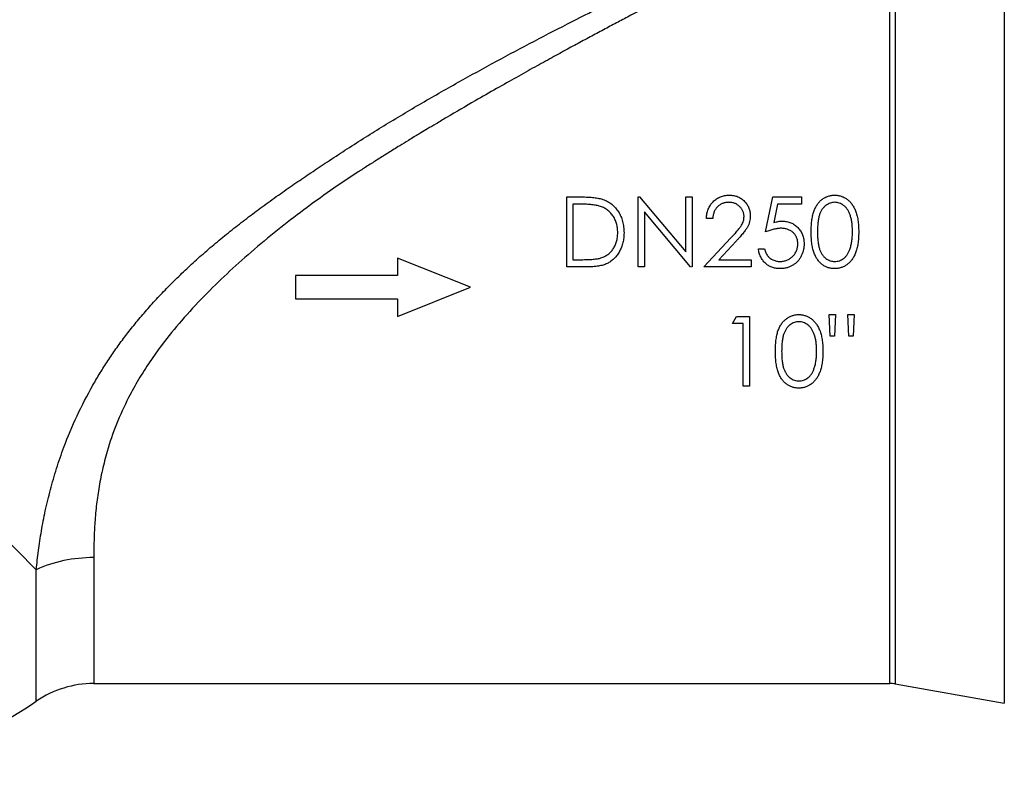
# Model space of a CAD drawing. Header units: millimetres. Extents: x -2916 to -129, y -697 to 1150.
# Tile 14 of 20: x -1063 to -725, y -23 to 239. Entities that reach past the tile are written whole.
import ezdxf

# ---------------------------------------------------------------- set-up
doc = ezdxf.new("R2010")
doc.units = ezdxf.units.MM

msp = doc.modelspace()

# ---------------------------------------------------------------- linework, layer by layer
at = {"color": 0, "linetype": 'Continuous', "lineweight": 25}
for p, q in [((-725.02, 289.72), (-725.02, 4.18)), ((-762.55, 281.07), (-762.55, 10.8)), ((-764.29, 10.95), (-764.29, 279.56)), ((-1057.48, 50.02), (-1245.31, 237.85)), ((-875.33, 153.95), (-875.33, 177.95)), ((-875.33, 177.95), (-870.49, 177.95)), ((-850.72, 153.95), (-850.72, 177.95)), ((-850.72, 177.95), (-850.27, 177.95)), ((-850.27, 177.95), (-834.41, 159.06)), ((-834.41, 159.06), (-834.41, 177.95)), ((-834.41, 177.95), (-832.26, 177.95)), ((-832.26, 177.95), (-832.26, 153.95)), ((-807.03, 165.95), (-804.56, 177.95)), ((-804.56, 177.95), (-794.72, 177.95)), ((-794.72, 177.95), (-794.72, 175.49)), ((-873.18, 175.49), (-873.18, 156.41)), ((-871.49, 175.49), (-873.18, 175.49)), ((-832.75, 153.95), (-848.56, 172.8)), ((-848.56, 172.8), (-848.56, 153.95)), ((-802.88, 175.49), (-804.18, 169.18)), ((-794.72, 175.49), (-802.88, 175.49)), ((-825.18, 170.57), (-827.33, 170.57)), ((-828.26, 153.95), (-818.95, 163.88)), ((-817.11, 162.82), (-823.12, 156.41)), ((-809.49, 160.11), (-807.33, 160.11)), ((-933.41, 156.95), (-933.41, 150.95)), ((-908.41, 146.95), (-933.41, 156.95)), ((-873.18, 156.41), (-870.43, 156.41)), ((-823.12, 156.41), (-811.95, 156.41)), ((-811.95, 156.41), (-811.95, 153.95)), ((-867.9, 153.95), (-875.33, 153.95)), ((-848.56, 153.95), (-850.72, 153.95)), ((-811.95, 153.95), (-828.26, 153.95)), ((-968.41, 150.95), (-968.41, 142.95)), ((-933.41, 150.95), (-968.41, 150.95)), ((-933.41, 136.95), (-908.41, 146.95)), ((-968.41, 142.95), (-933.41, 142.95)), ((-933.41, 142.95), (-933.41, 136.95)), ((-818.41, 134.49), (-817, 136.95)), ((-817, 136.95), (-812.56, 136.95)), ((-812.56, 136.95), (-812.56, 112.95)), ((-784.86, 130.18), (-785.18, 137.57)), ((-785.18, 137.57), (-783.03, 137.57)), ((-783.03, 137.57), (-783.35, 130.18)), ((-778.4, 130.18), (-778.72, 137.57)), ((-778.72, 137.57), (-776.56, 137.57)), ((-776.56, 137.57), (-776.9, 130.18)), ((-814.72, 134.49), (-818.41, 134.49)), ((-814.72, 112.95), (-814.72, 134.49)), ((-783.35, 130.18), (-784.86, 130.18)), ((-776.9, 130.18), (-778.4, 130.18)), ((-812.56, 112.95), (-814.72, 112.95)), ((-1037.76, 54.17), (-1037.76, 10.95)), ((-1057.48, 4.86), (-1057.48, 50.02)), ((-1037.76, 10.95), (-764.29, 10.95)), ((-762.55, 10.8), (-725.02, 4.18))]:
    msp.add_line(p, q, dxfattribs=at)
at = {"color": 0, "linetype": 'Continuous', "lineweight": 18}
msp.add_line((-832.26, 153.95), (-832.75, 153.95), dxfattribs=at)
at = {"color": 0, "linetype": 'Continuous', "lineweight": 25}
for centre, radius, start, end in [((-1037.76, -24.05), 35, 90, 124.3012), ((-764.29, 0.95), 10, 80, 90), ((-1154.41, 146.95), 172, 278.9381, 304.3012)]:
    msp.add_arc(centre, radius, start, end, dxfattribs=at)
for points, knots in [([(-1057.48, 50.02), (-1057.26, 52.18), (-1056.82, 56.48), (-1055.78, 63.25), (-1054.44, 70.24), (-1052.72, 77.43), (-1050.6, 84.75), (-1047.68, 93.23), (-1043.66, 102.85), (-1039.27, 111.33), (-1035.58, 117.57), (-1032.94, 121.71), (-1030.14, 125.81), (-1027.17, 129.87), (-1023.96, 133.98), (-1020.48, 138.15), (-1016.72, 142.37), (-1012.75, 146.57), (-1008.55, 150.75), (-1004.14, 154.91), (-999.51, 159.04), (-994.66, 163.15), (-989.67, 167.18), (-984.53, 171.15), (-979.2, 175.1), (-973.77, 178.99), (-968.39, 182.73), (-963.01, 186.37), (-957.39, 190.09), (-949.34, 195.37), (-938.83, 202.01), (-925.83, 209.78), (-912.66, 217.3), (-899.47, 224.55), (-886.41, 231.49), (-873.94, 237.94), (-862.16, 243.91), (-851.18, 249.39), (-840.36, 254.73), (-829.57, 260), (-819.03, 265.14), (-810.89, 269.1), (-806.55, 271.23), (-805.33, 271.82)], [0, 0, 0, 0, 0.022392, 0.044558, 0.066586, 0.089249, 0.111617, 0.133798, 0.166468, 0.19917, 0.212348, 0.225612, 0.238987, 0.252492, 0.26615, 0.280928, 0.296023, 0.311457, 0.327252, 0.343428, 0.360002, 0.376993, 0.394416, 0.411478, 0.429292, 0.447867, 0.465371, 0.482242, 0.500468, 0.520051, 0.56041, 0.601772, 0.644192, 0.685708, 0.727157, 0.768583, 0.805272, 0.8411, 0.876105, 0.912867, 0.950485, 0.986172, 1, 1, 1, 1]), ([(-799.37, 267.28), (-800.3, 266.84), (-802.87, 265.63), (-807.32, 263.5), (-812.76, 260.87), (-818.54, 258.04), (-824.66, 255), (-830.73, 251.94), (-837.6, 248.45), (-845.39, 244.44), (-852.07, 240.95), (-856.61, 238.55), (-858.8, 237.39), (-861.02, 236.21), (-863.28, 235.01), (-865.56, 233.79), (-867.88, 232.54), (-871.05, 230.84), (-875.22, 228.58), (-880.55, 225.67), (-886.39, 222.45), (-892.73, 218.92), (-899.58, 215.05), (-907.57, 210.47), (-914.51, 206.43), (-919.97, 203.19), (-922.92, 201.43), (-925.16, 200.09), (-926.69, 199.16), (-928.13, 198.3), (-930.04, 197.13), (-932.98, 195.33), (-936.49, 193.16), (-940.16, 190.85), (-943.62, 188.65), (-949.07, 185.16), (-956.45, 180.22), (-965.69, 173.56), (-974.79, 166.52), (-983.59, 159.23), (-992.02, 151.67), (-1000.04, 143.86), (-1007.52, 135.75), (-1013.68, 128.19), (-1018.55, 121.4), (-1022.41, 115.34), (-1026.37, 108.2), (-1030.14, 99.95), (-1032.99, 91.57), (-1034.89, 84.15), (-1036.1, 77.85), (-1036.94, 71.62), (-1037.44, 65.7), (-1037.72, 59.81), (-1037.74, 56.12), (-1037.76, 54.17)], [0, 0, 0, 0, 0.010937, 0.030504, 0.050916, 0.072184, 0.094317, 0.117324, 0.137066, 0.166875, 0.198525, 0.205884, 0.213337, 0.220883, 0.228523, 0.236256, 0.244082, 0.252002, 0.268224, 0.28607, 0.305541, 0.326636, 0.349358, 0.373704, 0.406111, 0.418225, 0.427988, 0.435402, 0.440465, 0.443177, 0.449687, 0.4595, 0.472409, 0.484639, 0.496192, 0.507067, 0.539207, 0.570871, 0.602608, 0.635356, 0.66614, 0.696783, 0.728407, 0.757863, 0.778061, 0.798521, 0.81849, 0.847674, 0.877007, 0.897204, 0.918, 0.937745, 0.958666, 0.978262, 1, 1, 1, 1]), ([(-870.49, 177.95), (-870.07, 177.95), (-869.25, 177.94), (-868.08, 177.91), (-866.99, 177.84), (-865.99, 177.74), (-865.08, 177.63), (-864.26, 177.48), (-863.53, 177.3), (-863.08, 177.16), (-862.87, 177.09)], [0, 0, 0, 0, 0.164289, 0.317406, 0.458844, 0.589367, 0.707831, 0.81577, 0.91288, 1, 1, 1, 1]), ([(-862.87, 177.09), (-862.59, 176.98), (-862.05, 176.77), (-861.26, 176.38), (-860.53, 175.93), (-859.83, 175.43), (-859.2, 174.86), (-858.59, 174.25), (-858.05, 173.57), (-857.55, 172.85), (-857.1, 172.08), (-856.71, 171.27), (-856.38, 170.42), (-856.11, 169.53), (-855.9, 168.61), (-855.75, 167.66), (-855.66, 166.66), (-855.65, 165.99), (-855.64, 165.65)], [0, 0, 0, 0, 0.061545, 0.121694, 0.181155, 0.239875, 0.298702, 0.357647, 0.417605, 0.478494, 0.540407, 0.602345, 0.665004, 0.728559, 0.793651, 0.860534, 0.929236, 1, 1, 1, 1]), ([(-827.33, 170.57), (-827.32, 170.85), (-827.29, 171.41), (-827.16, 172.23), (-826.98, 173.01), (-826.72, 173.75), (-826.39, 174.46), (-826, 175.12), (-825.54, 175.75), (-825.02, 176.32), (-824.45, 176.85), (-823.84, 177.31), (-823.2, 177.7), (-822.52, 178.02), (-821.81, 178.26), (-821.08, 178.44), (-820.3, 178.55), (-819.77, 178.56), (-819.51, 178.57)], [0, 0, 0, 0, 0.068791, 0.135103, 0.198979, 0.261904, 0.323495, 0.385195, 0.446969, 0.509765, 0.572251, 0.633405, 0.693251, 0.752583, 0.812579, 0.873275, 0.93555, 1, 1, 1, 1]), ([(-819.62, 176.11), (-819.81, 176.1), (-820.17, 176.09), (-820.71, 176.02), (-821.23, 175.91), (-821.72, 175.75), (-822.19, 175.55), (-822.64, 175.29), (-823.06, 174.99), (-823.45, 174.65), (-823.81, 174.28), (-824.13, 173.85), (-824.41, 173.39), (-824.65, 172.9), (-824.85, 172.37), (-825, 171.8), (-825.12, 171.2), (-825.16, 170.78), (-825.18, 170.57)], [0, 0, 0, 0, 0.064439, 0.126547, 0.186887, 0.245878, 0.304041, 0.362191, 0.420976, 0.48066, 0.5406, 0.600689, 0.661936, 0.724443, 0.789038, 0.856314, 0.926352, 1, 1, 1, 1]), ([(-814.41, 171.24), (-814.42, 171.4), (-814.42, 171.73), (-814.5, 172.2), (-814.61, 172.66), (-814.78, 173.1), (-815, 173.52), (-815.26, 173.92), (-815.56, 174.31), (-815.92, 174.67), (-816.3, 175.01), (-816.71, 175.3), (-817.14, 175.55), (-817.6, 175.75), (-818.07, 175.91), (-818.57, 176.02), (-819.09, 176.09), (-819.44, 176.1), (-819.62, 176.11)], [0, 0, 0, 0, 0.061965, 0.122122, 0.180988, 0.239933, 0.299906, 0.359989, 0.421776, 0.486576, 0.551535, 0.615018, 0.677259, 0.73973, 0.80305, 0.866495, 0.931973, 1, 1, 1, 1]), ([(-819.51, 178.57), (-819.24, 178.56), (-818.73, 178.55), (-817.97, 178.44), (-817.25, 178.28), (-816.57, 178.05), (-815.93, 177.75), (-815.34, 177.38), (-814.77, 176.95), (-814.26, 176.45), (-813.79, 175.91), (-813.38, 175.34), (-813.03, 174.75), (-812.74, 174.13), (-812.53, 173.49), (-812.37, 172.83), (-812.28, 172.14), (-812.26, 171.67), (-812.26, 171.43)], [0, 0, 0, 0, 0.0694755, 0.1365168, 0.2007888, 0.2638297, 0.325735, 0.3872907, 0.4495092, 0.5129678, 0.5762752, 0.6375801, 0.6979026, 0.7571721, 0.8165985, 0.8766532, 0.9372896, 1, 1, 1, 1]), ([(-791.33, 165.94), (-791.33, 166.33), (-791.33, 167.07), (-791.28, 168.16), (-791.2, 169.18), (-791.09, 170.14), (-790.95, 171.03), (-790.77, 171.84), (-790.57, 172.6), (-790.33, 173.28), (-790.06, 173.92), (-789.77, 174.51), (-789.45, 175.06), (-789.1, 175.58), (-788.73, 176.05), (-788.34, 176.48), (-787.91, 176.88), (-787.46, 177.23), (-786.99, 177.54), (-786.5, 177.82), (-786.01, 178.05), (-785.49, 178.24), (-784.96, 178.39), (-784.43, 178.49), (-783.87, 178.56), (-783.5, 178.56), (-783.31, 178.57)], [0, 0, 0, 0, 0.068595, 0.133246, 0.194313, 0.251279, 0.304513, 0.354235, 0.400481, 0.443411, 0.484015, 0.523252, 0.561042, 0.5979, 0.633518, 0.668314, 0.702496, 0.736685, 0.770293, 0.803437, 0.835913, 0.86846, 0.900847, 0.933467, 0.966258, 1, 1, 1, 1]), ([(-783.24, 176.11), (-783.5, 176.09), (-784.03, 176.06), (-784.82, 175.87), (-785.57, 175.52), (-786.17, 175.15), (-786.63, 174.79), (-786.95, 174.48), (-787.25, 174.14), (-787.53, 173.76), (-787.79, 173.36), (-788.03, 172.93), (-788.25, 172.47), (-788.45, 171.97), (-788.62, 171.42), (-788.77, 170.82), (-788.9, 170.16), (-789, 169.43), (-789.08, 168.65), (-789.14, 167.8), (-789.18, 166.9), (-789.18, 166.27), (-789.18, 165.95)], [0, 0, 0, 0, 0.0603866, 0.1208832, 0.1827546, 0.247811, 0.2812991, 0.3150876, 0.3497024, 0.3848566, 0.4209662, 0.4585112, 0.4971747, 0.537602, 0.580503, 0.6274675, 0.6783882, 0.7339832, 0.7937467, 0.8577137, 0.9266979, 1, 1, 1, 1]), ([(-783.31, 178.57), (-783.12, 178.56), (-782.74, 178.56), (-782.18, 178.49), (-781.63, 178.39), (-781.1, 178.24), (-780.58, 178.05), (-780.07, 177.82), (-779.57, 177.54), (-779.1, 177.22), (-778.64, 176.87), (-778.2, 176.47), (-777.79, 176.02), (-777.4, 175.54), (-777.05, 175.01), (-776.71, 174.44), (-776.4, 173.82), (-776.11, 173.17), (-775.86, 172.46), (-775.63, 171.7), (-775.44, 170.88), (-775.29, 170.01), (-775.17, 169.07), (-775.09, 168.08), (-775.04, 167.03), (-775.03, 166.31), (-775.03, 165.94)], [0, 0, 0, 0, 0.033788, 0.067194, 0.099862, 0.132567, 0.165151, 0.197913, 0.231319, 0.265083, 0.299255, 0.334399, 0.369943, 0.406284, 0.444064, 0.482998, 0.523354, 0.565537, 0.609613, 0.656391, 0.705885, 0.758325, 0.813832, 0.872795, 0.934722, 1, 1, 1, 1]), ([(-777.18, 165.95), (-777.18, 166.24), (-777.19, 166.8), (-777.22, 167.63), (-777.29, 168.42), (-777.37, 169.16), (-777.49, 169.87), (-777.62, 170.54), (-777.79, 171.16), (-777.98, 171.75), (-778.19, 172.3), (-778.42, 172.8), (-778.67, 173.27), (-778.94, 173.71), (-779.23, 174.11), (-779.54, 174.46), (-779.87, 174.78), (-780.33, 175.15), (-780.93, 175.52), (-781.67, 175.87), (-782.45, 176.06), (-782.98, 176.09), (-783.24, 176.11)], [0, 0, 0, 0, 0.065681, 0.128486, 0.188175, 0.245106, 0.299448, 0.350823, 0.399942, 0.446672, 0.491255, 0.533376, 0.573853, 0.612526, 0.649597, 0.685532, 0.720106, 0.753838, 0.818925, 0.880493, 0.940311, 1, 1, 1, 1]), ([(-864.12, 174.82), (-864.32, 174.87), (-864.75, 174.99), (-865.45, 175.12), (-866.23, 175.23), (-867.11, 175.33), (-868.08, 175.4), (-869.13, 175.45), (-870.28, 175.49), (-871.08, 175.49), (-871.49, 175.49)], [0, 0, 0, 0, 0.084319, 0.179285, 0.286583, 0.405111, 0.535593, 0.67819, 0.832976, 1, 1, 1, 1]), ([(-857.8, 165.65), (-857.8, 165.93), (-857.81, 166.49), (-857.89, 167.29), (-858.02, 168.07), (-858.2, 168.82), (-858.44, 169.54), (-858.73, 170.22), (-859.06, 170.88), (-859.46, 171.5), (-859.9, 172.08), (-860.38, 172.62), (-860.9, 173.1), (-861.46, 173.55), (-862.06, 173.94), (-862.71, 174.29), (-863.4, 174.58), (-863.87, 174.74), (-864.12, 174.82)], [0, 0, 0, 0, 0.070151, 0.137813, 0.203226, 0.267174, 0.330024, 0.391794, 0.453084, 0.514334, 0.575, 0.634865, 0.694116, 0.753442, 0.813126, 0.87408, 0.936007, 1, 1, 1, 1]), ([(-818.95, 163.88), (-818.72, 164.12), (-818.29, 164.58), (-817.67, 165.24), (-817.12, 165.85), (-816.62, 166.42), (-816.2, 166.95), (-815.82, 167.41), (-815.52, 167.84), (-815.2, 168.34), (-814.88, 168.95), (-814.61, 169.7), (-814.44, 170.46), (-814.42, 170.98), (-814.41, 171.24)], [0, 0, 0, 0, 0.110803, 0.212829, 0.306101, 0.390647, 0.466924, 0.534481, 0.593587, 0.644557, 0.7362, 0.825024, 0.911986, 1, 1, 1, 1]), ([(-812.26, 171.43), (-812.27, 171.1), (-812.29, 170.44), (-812.49, 169.46), (-812.8, 168.52), (-813.17, 167.76), (-813.54, 167.15), (-813.88, 166.64), (-814.27, 166.1), (-814.73, 165.52), (-815.24, 164.9), (-815.81, 164.24), (-816.44, 163.54), (-816.88, 163.07), (-817.11, 162.82)], [0, 0, 0, 0, 0.098702, 0.195672, 0.292422, 0.391343, 0.444462, 0.504229, 0.570352, 0.642546, 0.722288, 0.807921, 0.90047, 1, 1, 1, 1]), ([(-804.18, 169.18), (-803.92, 169.25), (-803.43, 169.38), (-802.7, 169.53), (-802.01, 169.63), (-801.56, 169.64), (-801.35, 169.64)], [0, 0, 0, 0, 0.275068, 0.532901, 0.773973, 1, 1, 1, 1]), ([(-801.35, 169.64), (-801.08, 169.64), (-800.55, 169.63), (-799.78, 169.52), (-799.05, 169.34), (-798.35, 169.1), (-797.68, 168.8), (-797.06, 168.41), (-796.47, 167.96), (-795.92, 167.45), (-795.42, 166.88), (-794.99, 166.27), (-794.61, 165.62), (-794.32, 164.93), (-794.08, 164.2), (-793.92, 163.43), (-793.81, 162.62), (-793.8, 162.07), (-793.8, 161.79)], [0, 0, 0, 0, 0.065808, 0.129394, 0.190894, 0.251281, 0.310815, 0.370371, 0.430768, 0.492881, 0.555104, 0.616067, 0.677256, 0.73826, 0.800762, 0.864778, 0.931045, 1, 1, 1, 1]), ([(-801.74, 167.18), (-801.92, 167.18), (-802.31, 167.17), (-802.9, 167.11), (-803.52, 167.01), (-804.16, 166.88), (-804.84, 166.7), (-805.54, 166.49), (-806.28, 166.24), (-806.77, 166.05), (-807.03, 165.95)], [0, 0, 0, 0, 0.102203, 0.211023, 0.3251, 0.446502, 0.573788, 0.708901, 0.850358, 1, 1, 1, 1]), ([(-795.95, 161.88), (-795.95, 162.08), (-795.96, 162.45), (-796.03, 163.01), (-796.16, 163.53), (-796.33, 164.02), (-796.56, 164.49), (-796.83, 164.93), (-797.15, 165.34), (-797.52, 165.72), (-797.93, 166.07), (-798.38, 166.36), (-798.86, 166.61), (-799.37, 166.83), (-799.92, 166.98), (-800.49, 167.1), (-801.1, 167.17), (-801.52, 167.18), (-801.74, 167.18)], [0, 0, 0, 0, 0.065351, 0.127916, 0.18836, 0.247216, 0.30563, 0.36377, 0.422661, 0.482687, 0.5433, 0.604118, 0.664965, 0.727413, 0.791468, 0.858055, 0.927037, 1, 1, 1, 1]), ([(-783.31, 153.34), (-783.5, 153.34), (-783.87, 153.35), (-784.43, 153.41), (-784.96, 153.52), (-785.49, 153.66), (-786, 153.84), (-786.49, 154.08), (-786.97, 154.35), (-787.44, 154.65), (-787.89, 155.01), (-788.31, 155.39), (-788.71, 155.83), (-789.08, 156.31), (-789.43, 156.82), (-789.75, 157.37), (-790.05, 157.97), (-790.32, 158.61), (-790.56, 159.3), (-790.77, 160.06), (-790.94, 160.88), (-791.08, 161.77), (-791.2, 162.72), (-791.28, 163.74), (-791.33, 164.82), (-791.33, 165.56), (-791.33, 165.94)], [0, 0, 0, 0, 0.033787, 0.066622, 0.099285, 0.131361, 0.163585, 0.196104, 0.228902, 0.262158, 0.295991, 0.330218, 0.36506, 0.400951, 0.43762, 0.475708, 0.515381, 0.556414, 0.599765, 0.646424, 0.696431, 0.749782, 0.806573, 0.867436, 0.931887, 1, 1, 1, 1]), ([(-789.18, 165.95), (-789.18, 165.63), (-789.18, 165.01), (-789.14, 164.1), (-789.08, 163.26), (-789.01, 162.48), (-788.9, 161.76), (-788.78, 161.09), (-788.63, 160.49), (-788.45, 159.95), (-788.26, 159.45), (-788.04, 158.98), (-787.8, 158.55), (-787.54, 158.15), (-787.26, 157.78), (-786.96, 157.43), (-786.63, 157.13), (-786.17, 156.76), (-785.57, 156.38), (-784.81, 156.05), (-784.03, 155.84), (-783.5, 155.81), (-783.24, 155.8)], [0, 0, 0, 0, 0.072951, 0.141584, 0.205926, 0.265301, 0.320597, 0.371817, 0.41879, 0.461699, 0.502134, 0.540804, 0.578181, 0.614297, 0.649678, 0.684299, 0.718359, 0.752081, 0.817652, 0.879722, 0.939966, 1, 1, 1, 1]), ([(-775.03, 165.94), (-775.03, 165.58), (-775.04, 164.86), (-775.08, 163.81), (-775.17, 162.83), (-775.28, 161.9), (-775.44, 161.02), (-775.63, 160.21), (-775.84, 159.45), (-776.1, 158.75), (-776.38, 158.1), (-776.69, 157.49), (-777.02, 156.92), (-777.38, 156.39), (-777.77, 155.9), (-778.18, 155.46), (-778.62, 155.05), (-779.08, 154.69), (-779.56, 154.38), (-780.06, 154.09), (-780.57, 153.87), (-781.09, 153.67), (-781.63, 153.52), (-782.18, 153.42), (-782.74, 153.34), (-783.12, 153.34), (-783.31, 153.34)], [0, 0, 0, 0, 0.065063, 0.126773, 0.185516, 0.240765, 0.29298, 0.34225, 0.388919, 0.432776, 0.474628, 0.514775, 0.553606, 0.591426, 0.628028, 0.663804, 0.698984, 0.733591, 0.767628, 0.801208, 0.834264, 0.866981, 0.89972, 0.932702, 0.966176, 1, 1, 1, 1]), ([(-778.09, 159.92), (-778.02, 160.13), (-777.87, 160.57), (-777.68, 161.24), (-777.53, 161.95), (-777.4, 162.69), (-777.31, 163.46), (-777.23, 164.26), (-777.19, 165.1), (-777.18, 165.66), (-777.18, 165.95)], [0, 0, 0, 0, 0.110588, 0.224542, 0.342503, 0.464324, 0.590756, 0.722227, 0.858843, 1, 1, 1, 1]), ([(-855.64, 165.65), (-855.65, 165.35), (-855.65, 164.77), (-855.73, 163.91), (-855.84, 163.07), (-856.01, 162.26), (-856.22, 161.48), (-856.49, 160.73), (-856.8, 160), (-857.15, 159.3), (-857.54, 158.64), (-857.96, 158.02), (-858.41, 157.45), (-858.89, 156.92), (-859.4, 156.43), (-859.94, 155.99), (-860.51, 155.6), (-861.1, 155.24), (-861.75, 154.93), (-862.45, 154.67), (-863.21, 154.45), (-864.03, 154.27), (-864.91, 154.12), (-865.85, 154.03), (-866.85, 153.96), (-867.54, 153.95), (-867.9, 153.95)], [0, 0, 0, 0, 0.046081, 0.090807, 0.134295, 0.177024, 0.218823, 0.260244, 0.30108, 0.341614, 0.381583, 0.42012, 0.458075, 0.494738, 0.531195, 0.566934, 0.602713, 0.638327, 0.674853, 0.713467, 0.754442, 0.797815, 0.843989, 0.893072, 0.944963, 1, 1, 1, 1]), ([(-863.56, 157.02), (-863.35, 157.1), (-862.91, 157.25), (-862.29, 157.53), (-861.71, 157.86), (-861.16, 158.23), (-860.65, 158.64), (-860.17, 159.1), (-859.73, 159.6), (-859.33, 160.14), (-858.97, 160.72), (-858.66, 161.34), (-858.38, 161.98), (-858.17, 162.65), (-858, 163.36), (-857.88, 164.1), (-857.81, 164.87), (-857.8, 165.39), (-857.8, 165.65)], [0, 0, 0, 0, 0.062415, 0.123338, 0.183125, 0.241783, 0.300579, 0.35968, 0.418882, 0.479531, 0.540851, 0.602303, 0.664463, 0.727806, 0.792895, 0.859672, 0.928464, 1, 1, 1, 1]), ([(-802.17, 153.34), (-802.4, 153.34), (-802.88, 153.35), (-803.56, 153.45), (-804.23, 153.59), (-804.86, 153.8), (-805.47, 154.06), (-806.04, 154.39), (-806.59, 154.77), (-807.1, 155.22), (-807.58, 155.7), (-808, 156.23), (-808.38, 156.79), (-808.7, 157.39), (-808.98, 158.02), (-809.2, 158.68), (-809.38, 159.38), (-809.45, 159.86), (-809.49, 160.11)], [0, 0, 0, 0, 0.0654211, 0.1287084, 0.1902361, 0.2507244, 0.3106372, 0.3707664, 0.4316147, 0.493523, 0.5558835, 0.6173424, 0.678668, 0.7407114, 0.8029854, 0.8668026, 0.9323472, 1, 1, 1, 1]), ([(-807.33, 160.11), (-807.28, 159.88), (-807.18, 159.44), (-806.96, 158.82), (-806.68, 158.27), (-806.36, 157.78), (-805.97, 157.35), (-805.53, 156.97), (-805.03, 156.62), (-804.48, 156.34), (-803.9, 156.09), (-803.29, 155.93), (-802.67, 155.82), (-802.25, 155.8), (-802.04, 155.8)], [0, 0, 0, 0, 0.094687, 0.181994, 0.264377, 0.34218, 0.418618, 0.496509, 0.577369, 0.661511, 0.746733, 0.831258, 0.915206, 1, 1, 1, 1]), ([(-793.8, 161.79), (-793.8, 161.6), (-793.81, 161.21), (-793.86, 160.63), (-793.94, 160.07), (-794.06, 159.51), (-794.22, 158.98), (-794.4, 158.45), (-794.63, 157.93), (-794.88, 157.43), (-795.17, 156.95), (-795.48, 156.5), (-795.81, 156.07), (-796.17, 155.68), (-796.56, 155.31), (-796.96, 154.98), (-797.39, 154.67), (-797.85, 154.39), (-798.33, 154.14), (-798.82, 153.93), (-799.33, 153.74), (-799.86, 153.59), (-800.41, 153.48), (-800.98, 153.4), (-801.57, 153.34), (-801.97, 153.34), (-802.17, 153.34)], [0, 0, 0, 0, 0.044014, 0.087434, 0.130118, 0.172554, 0.214555, 0.256298, 0.298438, 0.340849, 0.382715, 0.423924, 0.464246, 0.504074, 0.543862, 0.583567, 0.623094, 0.663229, 0.703551, 0.743938, 0.784541, 0.82575, 0.867757, 0.910745, 0.954914, 1, 1, 1, 1]), ([(-802.04, 155.8), (-801.84, 155.8), (-801.43, 155.81), (-800.84, 155.9), (-800.26, 156.03), (-799.71, 156.23), (-799.18, 156.47), (-798.68, 156.77), (-798.19, 157.13), (-797.74, 157.53), (-797.32, 157.98), (-796.95, 158.45), (-796.64, 158.96), (-796.39, 159.49), (-796.19, 160.05), (-796.05, 160.64), (-795.97, 161.25), (-795.96, 161.67), (-795.95, 161.88)], [0, 0, 0, 0, 0.064207, 0.126425, 0.18768, 0.248216, 0.308305, 0.369661, 0.431699, 0.495947, 0.559758, 0.622295, 0.683911, 0.745092, 0.80674, 0.869087, 0.93329, 1, 1, 1, 1]), ([(-783.24, 155.8), (-782.97, 155.81), (-782.44, 155.83), (-781.67, 156.04), (-780.91, 156.36), (-780.32, 156.74), (-779.87, 157.1), (-779.55, 157.4), (-779.26, 157.74), (-778.98, 158.11), (-778.72, 158.52), (-778.49, 158.95), (-778.27, 159.42), (-778.15, 159.75), (-778.09, 159.92)], [0, 0, 0, 0, 0.1128134, 0.2253939, 0.3395948, 0.4596754, 0.5217352, 0.5839258, 0.6481741, 0.713881, 0.7810045, 0.8514509, 0.9240507, 1, 1, 1, 1]), ([(-870.43, 156.41), (-870.03, 156.41), (-869.27, 156.42), (-868.17, 156.45), (-867.17, 156.49), (-866.27, 156.56), (-865.46, 156.65), (-864.74, 156.74), (-864.12, 156.86), (-863.74, 156.97), (-863.56, 157.02)], [0, 0, 0, 0, 0.171901, 0.330628, 0.475549, 0.606746, 0.725024, 0.829742, 0.921323, 1, 1, 1, 1]), ([(-803.64, 124.94), (-803.64, 125.33), (-803.64, 126.07), (-803.59, 127.16), (-803.51, 128.18), (-803.39, 129.14), (-803.26, 130.03), (-803.08, 130.84), (-802.88, 131.6), (-802.64, 132.28), (-802.37, 132.92), (-802.08, 133.51), (-801.75, 134.06), (-801.41, 134.58), (-801.04, 135.05), (-800.65, 135.48), (-800.22, 135.88), (-799.77, 136.23), (-799.3, 136.54), (-798.81, 136.82), (-798.31, 137.05), (-797.8, 137.24), (-797.27, 137.39), (-796.73, 137.49), (-796.18, 137.56), (-795.81, 137.56), (-795.62, 137.57)], [0, 0, 0, 0, 0.068595, 0.133246, 0.194313, 0.251279, 0.304513, 0.354235, 0.400481, 0.443411, 0.484015, 0.523252, 0.561042, 0.5979, 0.633518, 0.668314, 0.702496, 0.736685, 0.770293, 0.803437, 0.835913, 0.86846, 0.900847, 0.933467, 0.966258, 1, 1, 1, 1]), ([(-795.62, 137.57), (-795.43, 137.56), (-795.05, 137.56), (-794.49, 137.49), (-793.94, 137.39), (-793.4, 137.24), (-792.88, 137.05), (-792.38, 136.82), (-791.88, 136.54), (-791.41, 136.22), (-790.94, 135.87), (-790.51, 135.47), (-790.1, 135.02), (-789.71, 134.54), (-789.35, 134.01), (-789.01, 133.44), (-788.71, 132.82), (-788.42, 132.17), (-788.16, 131.46), (-787.94, 130.7), (-787.75, 129.88), (-787.6, 129.01), (-787.48, 128.07), (-787.39, 127.08), (-787.35, 126.03), (-787.34, 125.31), (-787.33, 124.94)], [0, 0, 0, 0, 0.033788, 0.067194, 0.099862, 0.132567, 0.165151, 0.197913, 0.231319, 0.265083, 0.299255, 0.334399, 0.369943, 0.406284, 0.444064, 0.482998, 0.523354, 0.565537, 0.609613, 0.656391, 0.705885, 0.758325, 0.813832, 0.872795, 0.934722, 1, 1, 1, 1]), ([(-795.55, 135.11), (-795.81, 135.09), (-796.34, 135.06), (-797.13, 134.87), (-797.88, 134.52), (-798.48, 134.15), (-798.94, 133.79), (-799.26, 133.48), (-799.56, 133.14), (-799.84, 132.76), (-800.1, 132.36), (-800.34, 131.93), (-800.56, 131.47), (-800.76, 130.97), (-800.93, 130.42), (-801.08, 129.82), (-801.21, 129.16), (-801.31, 128.43), (-801.39, 127.65), (-801.44, 126.8), (-801.49, 125.9), (-801.49, 125.27), (-801.49, 124.95)], [0, 0, 0, 0, 0.0603866, 0.1208832, 0.1827546, 0.247811, 0.2812991, 0.3150876, 0.3497024, 0.3848566, 0.4209662, 0.4585112, 0.4971747, 0.537602, 0.580503, 0.6274675, 0.6783882, 0.7339832, 0.7937467, 0.8577137, 0.9266979, 1, 1, 1, 1]), ([(-789.49, 124.95), (-789.49, 125.24), (-789.5, 125.8), (-789.53, 126.63), (-789.6, 127.42), (-789.68, 128.16), (-789.8, 128.87), (-789.93, 129.54), (-790.1, 130.16), (-790.29, 130.75), (-790.5, 131.3), (-790.73, 131.8), (-790.98, 132.27), (-791.25, 132.71), (-791.54, 133.11), (-791.85, 133.46), (-792.18, 133.78), (-792.64, 134.15), (-793.24, 134.52), (-793.98, 134.87), (-794.76, 135.06), (-795.28, 135.09), (-795.55, 135.11)], [0, 0, 0, 0, 0.065681, 0.128486, 0.188175, 0.245106, 0.299448, 0.350823, 0.399942, 0.446672, 0.491255, 0.533376, 0.573853, 0.612526, 0.649597, 0.685532, 0.720106, 0.753838, 0.818925, 0.880493, 0.940311, 1, 1, 1, 1]), ([(-795.62, 112.34), (-795.81, 112.34), (-796.18, 112.35), (-796.73, 112.41), (-797.27, 112.52), (-797.79, 112.66), (-798.31, 112.84), (-798.8, 113.08), (-799.28, 113.35), (-799.75, 113.65), (-800.2, 114.01), (-800.62, 114.39), (-801.02, 114.83), (-801.38, 115.31), (-801.73, 115.82), (-802.06, 116.37), (-802.35, 116.97), (-802.62, 117.61), (-802.87, 118.3), (-803.08, 119.06), (-803.25, 119.88), (-803.39, 120.77), (-803.51, 121.72), (-803.59, 122.74), (-803.64, 123.82), (-803.64, 124.56), (-803.64, 124.94)], [0, 0, 0, 0, 0.033787, 0.066622, 0.099285, 0.131361, 0.163585, 0.196104, 0.228902, 0.262158, 0.295991, 0.330218, 0.36506, 0.400951, 0.43762, 0.475708, 0.515381, 0.556414, 0.599765, 0.646424, 0.696431, 0.749782, 0.806573, 0.867436, 0.931887, 1, 1, 1, 1]), ([(-801.49, 124.95), (-801.49, 124.63), (-801.49, 124.01), (-801.44, 123.1), (-801.39, 122.26), (-801.31, 121.48), (-801.21, 120.76), (-801.08, 120.09), (-800.94, 119.49), (-800.76, 118.95), (-800.56, 118.45), (-800.35, 117.98), (-800.11, 117.55), (-799.85, 117.15), (-799.57, 116.78), (-799.26, 116.43), (-798.93, 116.13), (-798.48, 115.76), (-797.88, 115.38), (-797.12, 115.05), (-796.34, 114.84), (-795.81, 114.81), (-795.55, 114.8)], [0, 0, 0, 0, 0.072951, 0.141584, 0.205926, 0.265301, 0.320597, 0.371817, 0.41879, 0.461699, 0.502134, 0.540804, 0.578181, 0.614297, 0.649678, 0.684299, 0.718359, 0.752081, 0.817652, 0.879722, 0.939966, 1, 1, 1, 1]), ([(-787.33, 124.94), (-787.34, 124.58), (-787.35, 123.86), (-787.39, 122.81), (-787.48, 121.83), (-787.59, 120.9), (-787.75, 120.02), (-787.94, 119.21), (-788.15, 118.45), (-788.41, 117.75), (-788.69, 117.1), (-789, 116.49), (-789.33, 115.92), (-789.69, 115.39), (-790.07, 114.9), (-790.49, 114.46), (-790.93, 114.05), (-791.39, 113.69), (-791.87, 113.38), (-792.37, 113.09), (-792.88, 112.87), (-793.4, 112.67), (-793.93, 112.52), (-794.48, 112.42), (-795.05, 112.34), (-795.43, 112.34), (-795.62, 112.34)], [0, 0, 0, 0, 0.065063, 0.126773, 0.185516, 0.240765, 0.29298, 0.34225, 0.388919, 0.432776, 0.474628, 0.514775, 0.553606, 0.591426, 0.628028, 0.663804, 0.698984, 0.733591, 0.767628, 0.801208, 0.834264, 0.866981, 0.89972, 0.932702, 0.966176, 1, 1, 1, 1]), ([(-790.4, 118.92), (-790.32, 119.13), (-790.18, 119.57), (-789.99, 120.24), (-789.84, 120.95), (-789.7, 121.69), (-789.61, 122.46), (-789.54, 123.26), (-789.5, 124.1), (-789.49, 124.66), (-789.49, 124.95)], [0, 0, 0, 0, 0.110588, 0.224542, 0.342503, 0.464324, 0.590756, 0.722227, 0.858843, 1, 1, 1, 1]), ([(-795.55, 114.8), (-795.28, 114.81), (-794.75, 114.83), (-793.97, 115.04), (-793.22, 115.36), (-792.63, 115.74), (-792.18, 116.1), (-791.86, 116.4), (-791.56, 116.74), (-791.28, 117.11), (-791.03, 117.52), (-790.79, 117.95), (-790.58, 118.42), (-790.46, 118.75), (-790.4, 118.92)], [0, 0, 0, 0, 0.112813, 0.225394, 0.339595, 0.459675, 0.521735, 0.583926, 0.648174, 0.713881, 0.781004, 0.851451, 0.924051, 1, 1, 1, 1]), ([(-1037.76, 54.17), (-1041.25, 54.17), (-1044.74, 53.82), (-1051.42, 52.41), (-1054.6, 51.36), (-1057.48, 50.02)], [0, 0, 0, 0, 0.5, 0.5, 1, 1, 1, 1])]:
    msp.add_open_spline(points, degree=3, knots=knots, dxfattribs=at)

doc.saveas('drawing.dxf')
